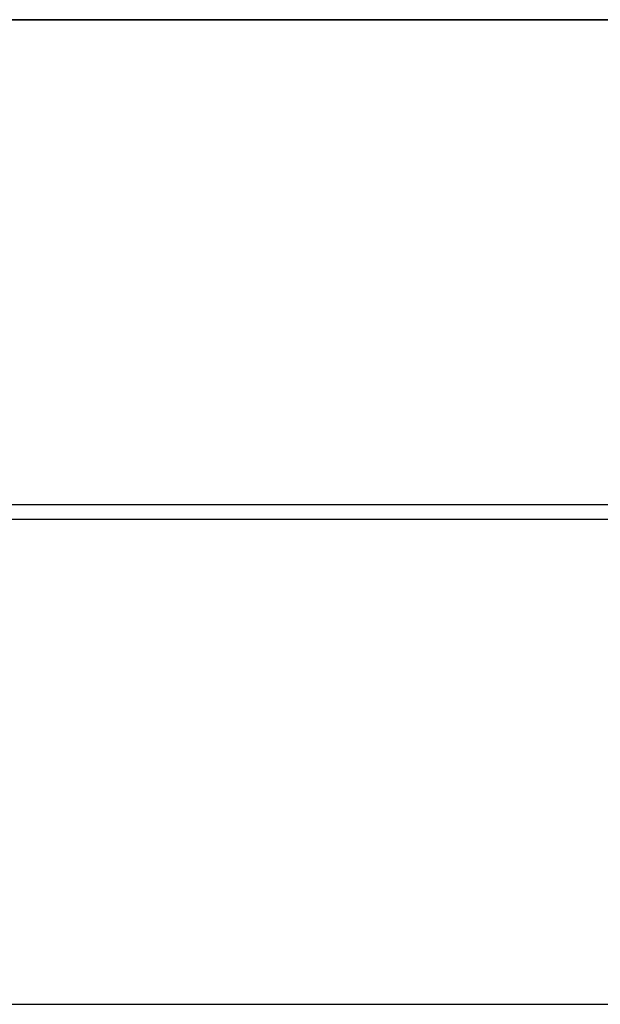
# Model space of a CAD drawing. Header units: millimetres. Extents: x -98 to 96, y -10 to 10.
# Tile 9 of 12: x -85 to -73, y -10 to 10. Entities that reach past the tile are written whole.
import ezdxf

# ---------------------------------------------------------------- set-up
doc = ezdxf.new("R2010")
doc.units = ezdxf.units.MM
doc.header["$MEASUREMENT"] = 0
doc.layers.add('Predefinito', color=5, linetype='Continuous')

# ---------------------------------------------------------------- blocks, each defined once
blk = doc.blocks.new('(#122) ELLICE ACCIAIO')
at = {"layer": 'Predefinito'}
for points in [[(95.086, 10), (-96.5, 10)], [(95.086, 10), (-96.5, 10)], [(-96.5, 10), (95.086, 10)], [(-88.023, 0.15), (-62.95, 0.15)], [(-88.023, 0.15), (-62.95, 0.15)], [(-88.023, 0.15), (-62.95, 0.15)], [(-62.95, -0.15), (-88.023, -0.15)], [(-62.95, -0.15), (-88.023, -0.15)], [(-62.95, -0.15), (-88.023, -0.15)], [(-96.5, -10), (76.257, -10)], [(-96.5, -10), (76.257, -10)], [(-96.5, -10), (76.257, -10)]]:
    blk.add_lwpolyline(points, dxfattribs=at)
at = {"layer": 'Predefinito', "extrusion": (1, 0, 0)}
for points in [[(0.15, 0), (0.15, 0.3)], [(-0.15, 0), (-0.15, 0.3)]]:
    blk.add_lwpolyline(points, dxfattribs=at)
blk = doc.blocks.new('(#116) Assem1')
at = {"layer": 'Predefinito'}
blk.add_blockref('(#122) ELLICE ACCIAIO', (0, 0), dxfattribs=at)

msp = doc.modelspace()

# ---------------------------------------------------------------- block references
at = {"layer": 'Predefinito'}
msp.add_blockref('(#116) Assem1', (0, 0), dxfattribs=at)

doc.saveas('drawing.dxf')
